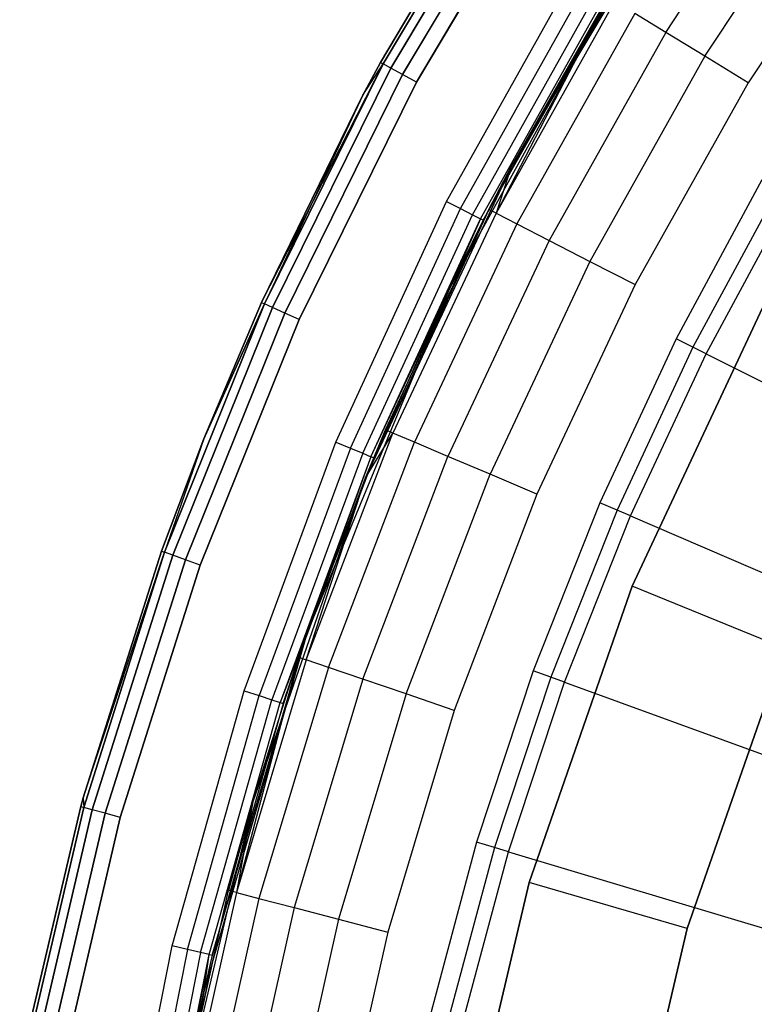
# Model space of a CAD drawing. Extents: x -4.25 to 4.25, y 0.04 to 8.54.
# Tile 15 of 29: x -4.17 to -3.28, y 5.18 to 6.37. Entities that reach past the tile are written whole.
import ezdxf

# ---------------------------------------------------------------- set-up
doc = ezdxf.new("R2010")
doc.units = 0
doc.header["$LTSCALE"] = 2.54
doc.layers.get('0').update_dxf_attribs({"color": 13, "linetype": 'CONTINUOUS'})

# ---------------------------------------------------------------- blocks, each defined once
blk = doc.blocks.new('BOL_STL')
at = {"color": 0}
for p, q in [((-3.5673, 6.6027, 0.112), (-3.7337, 6.3228, 0.112)), ((-3.7337, 6.3228, 6.212), (-3.5673, 6.6027, 6.212)), ((-3.5673, 6.6027, 0.112), (-3.7337, 6.3228, 0.112)), ((-3.7337, 6.3228, 6.212), (-3.5673, 6.6027, 6.212)), ((-3.5641, 6.6006, 0.0929), (-3.7303, 6.321, 0.0929)), ((-3.5641, 6.6006, 0.0929), (-3.7303, 6.321, 0.0929)), ((-3.7303, 6.321, 6.2311), (-3.5641, 6.6006, 6.2311)), ((-3.7303, 6.321, 6.2311), (-3.5641, 6.6006, 6.2311)), ((-3.555, 6.5947, 0.0766), (-3.7208, 6.3158, 0.0766)), ((-3.555, 6.5947, 0.0766), (-3.7208, 6.3158, 0.0766)), ((-3.7208, 6.3158, 6.2474), (-3.555, 6.5947, 6.2474)), ((-3.7208, 6.3158, 6.2474), (-3.555, 6.5947, 6.2474)), ((-3.5414, 6.5859, 0.0658), (-3.7066, 6.3081, 0.0658)), ((-3.5414, 6.5859, 0.0658), (-3.7066, 6.3081, 0.0658)), ((-3.7066, 6.3081, 6.2582), (-3.5414, 6.5859, 6.2582)), ((-3.7066, 6.3081, 6.2582), (-3.5414, 6.5859, 6.2582)), ((-3.6898, 6.2989, 0.062), (-3.5253, 6.5755, 0.062)), ((-3.5253, 6.5755, 6.262), (-3.6898, 6.2989, 6.262)), ((-3.6898, 6.2989, 0.062), (-3.5253, 6.5755, 0.062)), ((-3.5253, 6.5755, 6.262), (-3.6898, 6.2989, 6.262)), ((-3.4292, 6.4472, 0.762), (-3.6489, 6.0497, 0.762)), ((-3.4292, 6.4472, 0.762), (-3.6489, 6.0497, 0.762)), ((-3.6086, 6.1312, 6.212), (-3.4292, 6.4472, 0.762)), ((-3.6086, 6.1312, 6.212), (-3.4292, 6.4472, 0.762)), ((-3.6531, 6.1539, 6.262), (-3.4958, 6.4347, 6.262)), ((-3.6531, 6.1539, 6.262), (-3.4958, 6.4347, 6.262)), ((-3.6361, 6.1452, 6.2582), (-3.4795, 6.4247, 6.2582)), ((-3.6361, 6.1452, 6.2582), (-3.4795, 6.4247, 6.2582)), ((-3.6216, 6.1378, 6.2474), (-3.4657, 6.4163, 6.2474)), ((-3.6216, 6.1378, 6.2474), (-3.4657, 6.4163, 6.2474)), ((-3.612, 6.1329, 6.2311), (-3.4564, 6.4106, 6.2311)), ((-3.612, 6.1329, 6.2311), (-3.4564, 6.4106, 6.2311)), ((-3.4532, 6.4086, 6.212), (-3.6086, 6.1312, 6.212)), ((-3.4532, 6.4086, 6.212), (-3.6086, 6.1312, 6.212)), ((-3.8781, 6.031, 0.112), (-3.7303, 6.321, 0.0929)), ((-3.8781, 6.031, 0.112), (-3.7303, 6.321, 0.0929)), ((-3.7303, 6.321, 0.0929), (-3.8747, 6.0295, 0.0929)), ((-3.7303, 6.321, 0.0929), (-3.8747, 6.0295, 0.0929)), ((-3.8747, 6.0295, 6.2311), (-3.7303, 6.321, 6.2311)), ((-3.8747, 6.0295, 6.2311), (-3.7303, 6.321, 6.2311)), ((-3.7337, 6.3228, 0.112), (-3.7549, 6.2832, 0.112)), ((-3.7549, 6.2832, 6.212), (-3.7337, 6.3228, 6.212)), ((-3.7337, 6.3228, 0.112), (-3.7549, 6.2832, 0.112)), ((-3.7549, 6.2832, 6.212), (-3.7337, 6.3228, 6.212)), ((-3.7549, 6.2832, 0.112), (-3.7303, 6.321, 0.0929)), ((-3.7549, 6.2832, 0.112), (-3.7303, 6.321, 0.0929)), ((-3.7549, 6.2832, 6.212), (-3.7303, 6.321, 6.2311)), ((-3.7549, 6.2832, 6.212), (-3.7303, 6.321, 6.2311)), ((-3.7337, 6.3228, 0.112), (-3.7337, 6.3228, 6.212)), ((-3.7337, 6.3228, 0.112), (-3.7337, 6.3228, 6.212)), ((-3.7337, 6.3228, 0.112), (-3.7303, 6.321, 0.0929)), ((-3.7337, 6.3228, 0.112), (-3.7303, 6.321, 0.0929)), ((-3.7337, 6.3228, 6.212), (-3.7303, 6.321, 6.2311)), ((-3.7337, 6.3228, 6.212), (-3.7303, 6.321, 6.2311)), ((-3.7208, 6.3158, 0.0766), (-3.7303, 6.321, 0.0929)), ((-3.7208, 6.3158, 0.0766), (-3.7303, 6.321, 0.0929)), ((-3.7208, 6.3158, 6.2474), (-3.7303, 6.321, 6.2311)), ((-3.7208, 6.3158, 6.2474), (-3.7303, 6.321, 6.2311)), ((-3.7208, 6.3158, 0.0766), (-3.8648, 6.0251, 0.0766)), ((-3.7208, 6.3158, 0.0766), (-3.8648, 6.0251, 0.0766)), ((-3.8648, 6.0251, 6.2474), (-3.7208, 6.3158, 6.2474)), ((-3.8648, 6.0251, 6.2474), (-3.7208, 6.3158, 6.2474)), ((-3.7066, 6.3081, 0.0658), (-3.85, 6.0184, 0.0658)), ((-3.7066, 6.3081, 0.0658), (-3.85, 6.0184, 0.0658)), ((-3.85, 6.0184, 6.2582), (-3.7066, 6.3081, 6.2582)), ((-3.85, 6.0184, 6.2582), (-3.7066, 6.3081, 6.2582)), ((-3.7066, 6.3081, 0.0658), (-3.7208, 6.3158, 0.0766)), ((-3.7066, 6.3081, 0.0658), (-3.7208, 6.3158, 0.0766)), ((-3.7066, 6.3081, 6.2582), (-3.7208, 6.3158, 6.2474)), ((-3.7066, 6.3081, 6.2582), (-3.7208, 6.3158, 6.2474)), ((-3.6898, 6.2989, 0.062), (-3.7066, 6.3081, 0.0658)), ((-3.6898, 6.2989, 0.062), (-3.7066, 6.3081, 0.0658)), ((-3.6898, 6.2989, 6.262), (-3.7066, 6.3081, 6.2582)), ((-3.6898, 6.2989, 6.262), (-3.7066, 6.3081, 6.2582)), ((-3.8325, 6.0106, 0.062), (-3.6898, 6.2989, 0.062)), ((-3.6898, 6.2989, 6.262), (-3.8325, 6.0106, 6.262)), ((-3.8325, 6.0106, 0.062), (-3.6898, 6.2989, 0.062)), ((-3.6898, 6.2989, 6.262), (-3.8325, 6.0106, 6.262)), ((-3.7549, 6.2832, 0.112), (-3.8781, 6.031, 0.112)), ((-3.8781, 6.031, 6.212), (-3.7549, 6.2832, 6.212)), ((-3.7549, 6.2832, 0.112), (-3.8781, 6.031, 0.112)), ((-3.8781, 6.031, 6.212), (-3.7549, 6.2832, 6.212)), ((-3.7549, 6.2832, 6.212), (-3.8747, 6.0295, 6.2311)), ((-3.7549, 6.2832, 6.212), (-3.8747, 6.0295, 6.2311)), ((-3.7549, 6.2832, 0.112), (-3.7549, 6.2832, 6.212)), ((-3.7549, 6.2832, 0.112), (-3.7549, 6.2832, 6.212)), ((-3.2697, 6.1802, 0.062), (-3.3739, 5.9869, 0.062)), ((-3.2697, 6.1802, 0.062), (-3.3739, 5.9869, 0.062)), ((-3.25, 6.1689, 0.0675), (-3.3536, 5.9767, 0.0675)), ((-3.25, 6.1689, 0.0675), (-3.3536, 5.9767, 0.0675)), ((-3.7879, 5.8615, 6.262), (-3.6531, 6.1539, 6.262)), ((-3.7879, 5.8615, 6.262), (-3.6531, 6.1539, 6.262)), ((-3.6531, 6.1539, 6.262), (-3.6361, 6.1452, 6.2582)), ((-3.6531, 6.1539, 6.262), (-3.6361, 6.1452, 6.2582)), ((-3.3377, 5.9688, 0.0826), (-3.2346, 6.16, 0.0826)), ((-3.3377, 5.9688, 0.0826), (-3.2346, 6.16, 0.0826)), ((-3.7702, 5.8542, 6.2582), (-3.6361, 6.1452, 6.2582)), ((-3.7702, 5.8542, 6.2582), (-3.6361, 6.1452, 6.2582)), ((-3.7552, 5.848, 6.2474), (-3.6216, 6.1378, 6.2474)), ((-3.7552, 5.848, 6.2474), (-3.6216, 6.1378, 6.2474)), ((-3.6361, 6.1452, 6.2582), (-3.6216, 6.1378, 6.2474)), ((-3.6361, 6.1452, 6.2582), (-3.6216, 6.1378, 6.2474)), ((-3.6216, 6.1378, 6.2474), (-3.612, 6.1329, 6.2311)), ((-3.6216, 6.1378, 6.2474), (-3.612, 6.1329, 6.2311)), ((-3.7452, 5.8438, 6.2311), (-3.612, 6.1329, 6.2311)), ((-3.7452, 5.8438, 6.2311), (-3.612, 6.1329, 6.2311)), ((-3.612, 6.1329, 6.2311), (-3.6489, 6.0497, 6.212)), ((-3.612, 6.1329, 6.2311), (-3.6489, 6.0497, 6.212)), ((-3.6086, 6.1312, 6.212), (-3.6489, 6.0497, 0.762)), ((-3.6086, 6.1312, 6.212), (-3.6489, 6.0497, 0.762)), ((-3.6086, 6.1312, 6.212), (-3.6489, 6.0497, 6.212)), ((-3.6086, 6.1312, 6.212), (-3.6489, 6.0497, 6.212)), ((-3.6086, 6.1312, 6.212), (-3.612, 6.1329, 6.2311)), ((-3.6086, 6.1312, 6.212), (-3.612, 6.1329, 6.2311)), ((-3.6489, 6.0497, 0.762), (-3.8227, 5.6301, 0.762)), ((-3.6489, 6.0497, 0.762), (-3.8227, 5.6301, 0.762)), ((-3.7452, 5.8438, 6.2311), (-3.6489, 6.0497, 6.212)), ((-3.7452, 5.8438, 6.2311), (-3.6489, 6.0497, 6.212)), ((-3.6489, 6.0497, 0.762), (-3.7417, 5.8424, 6.212)), ((-3.6489, 6.0497, 0.762), (-3.7417, 5.8424, 6.212)), ((-3.6489, 6.0497, 6.212), (-3.7417, 5.8424, 6.212)), ((-3.6489, 6.0497, 6.212), (-3.7417, 5.8424, 6.212)), ((-3.6489, 6.0497, 0.762), (-3.6489, 6.0497, 6.212)), ((-3.6489, 6.0497, 0.762), (-3.6489, 6.0497, 6.212)), ((-3.8781, 6.031, 0.112), (-3.9482, 5.8656, 0.112)), ((-3.9482, 5.8656, 6.212), (-3.8781, 6.031, 6.212)), ((-3.8781, 6.031, 0.112), (-3.9482, 5.8656, 0.112)), ((-3.9482, 5.8656, 6.212), (-3.8781, 6.031, 6.212)), ((-3.8781, 6.031, 0.112), (-3.8781, 6.031, 6.212)), ((-3.8781, 6.031, 0.112), (-3.8781, 6.031, 6.212)), ((-3.8781, 6.031, 0.112), (-3.8747, 6.0295, 0.0929)), ((-3.8781, 6.031, 0.112), (-3.8747, 6.0295, 0.0929)), ((-3.8781, 6.031, 6.212), (-3.8747, 6.0295, 6.2311)), ((-3.8781, 6.031, 6.212), (-3.8747, 6.0295, 6.2311)), ((-3.2659, 6.0314, 1.4377), (-3.4274, 5.6864, 1.4377)), ((-3.4274, 5.6864, 3.0377), (-3.2659, 6.0314, 3.0377)), ((-3.4274, 5.6864, 3.0377), (-3.2659, 6.0314, 3.0377)), ((-3.2659, 6.0314, 1.4377), (-3.4274, 5.6864, 1.4377)), ((-3.8747, 6.0295, 0.0929), (-3.9963, 5.7278, 0.0929)), ((-3.8747, 6.0295, 0.0929), (-3.9963, 5.7278, 0.0929)), ((-3.9963, 5.7278, 6.2311), (-3.8747, 6.0295, 6.2311)), ((-3.9963, 5.7278, 6.2311), (-3.8747, 6.0295, 6.2311)), ((-3.8648, 6.0251, 0.0766), (-3.9861, 5.7241, 0.0766)), ((-3.8648, 6.0251, 0.0766), (-3.9861, 5.7241, 0.0766)), ((-3.9861, 5.7241, 6.2474), (-3.8648, 6.0251, 6.2474)), ((-3.9861, 5.7241, 6.2474), (-3.8648, 6.0251, 6.2474)), ((-3.85, 6.0184, 0.0658), (-3.9708, 5.7186, 0.0658)), ((-3.85, 6.0184, 0.0658), (-3.9708, 5.7186, 0.0658)), ((-3.9708, 5.7186, 6.2582), (-3.85, 6.0184, 6.2582)), ((-3.9708, 5.7186, 6.2582), (-3.85, 6.0184, 6.2582)), ((-3.9482, 5.8656, 0.112), (-3.8747, 6.0295, 0.0929)), ((-3.9482, 5.8656, 0.112), (-3.8747, 6.0295, 0.0929)), ((-3.8747, 6.0295, 6.2311), (-3.9482, 5.8656, 6.212)), ((-3.8747, 6.0295, 6.2311), (-3.9482, 5.8656, 6.212)), ((-3.8648, 6.0251, 0.0766), (-3.8747, 6.0295, 0.0929)), ((-3.8648, 6.0251, 0.0766), (-3.8747, 6.0295, 0.0929)), ((-3.8648, 6.0251, 6.2474), (-3.8747, 6.0295, 6.2311)), ((-3.8648, 6.0251, 6.2474), (-3.8747, 6.0295, 6.2311)), ((-3.85, 6.0184, 0.0658), (-3.8648, 6.0251, 0.0766)), ((-3.85, 6.0184, 0.0658), (-3.8648, 6.0251, 0.0766)), ((-3.85, 6.0184, 6.2582), (-3.8648, 6.0251, 6.2474)), ((-3.85, 6.0184, 6.2582), (-3.8648, 6.0251, 6.2474)), ((-3.8325, 6.0106, 0.062), (-3.85, 6.0184, 0.0658)), ((-3.8325, 6.0106, 0.062), (-3.85, 6.0184, 0.0658)), ((-3.8325, 6.0106, 6.262), (-3.85, 6.0184, 6.2582)), ((-3.8325, 6.0106, 6.262), (-3.85, 6.0184, 6.2582)), ((-3.9528, 5.7122, 0.062), (-3.8325, 6.0106, 0.062)), ((-3.8325, 6.0106, 6.262), (-3.9528, 5.7122, 6.262)), ((-3.9528, 5.7122, 0.062), (-3.8325, 6.0106, 0.062)), ((-3.8325, 6.0106, 6.262), (-3.9528, 5.7122, 6.262)), ((-3.3739, 5.9869, 0.062), (-3.4667, 5.7879, 0.062)), ((-3.3739, 5.9869, 0.062), (-3.4667, 5.7879, 0.062)), ((-3.3536, 5.9767, 0.0675), (-3.3739, 5.9869, 0.062)), ((-3.3536, 5.9767, 0.0675), (-3.3739, 5.9869, 0.062)), ((-3.3536, 5.9767, 0.0675), (-3.4459, 5.7789, 0.0675)), ((-3.3536, 5.9767, 0.0675), (-3.4459, 5.7789, 0.0675)), ((-3.3377, 5.9688, 0.0826), (-3.3536, 5.9767, 0.0675)), ((-3.3377, 5.9688, 0.0826), (-3.3536, 5.9767, 0.0675)), ((-3.4296, 5.7719, 0.0826), (-3.3377, 5.9688, 0.0826)), ((-3.4296, 5.7719, 0.0826), (-3.3377, 5.9688, 0.0826)), ((-3.3377, 5.9688, 0.0826), (-2.9382, 5.7681, 0.6989)), ((-3.3377, 5.9688, 0.0826), (-2.9382, 5.7681, 0.6989)), ((-3.9482, 5.8656, 0.112), (-3.9998, 5.7291, 0.112)), ((-3.9998, 5.7291, 6.212), (-3.9482, 5.8656, 6.212)), ((-3.9482, 5.8656, 0.112), (-3.9998, 5.7291, 0.112)), ((-3.9998, 5.7291, 6.212), (-3.9482, 5.8656, 6.212)), ((-3.9482, 5.8656, 0.112), (-3.9963, 5.7278, 0.0929)), ((-3.9482, 5.8656, 0.112), (-3.9963, 5.7278, 0.0929)), ((-3.9482, 5.8656, 6.212), (-3.9963, 5.7278, 6.2311)), ((-3.9482, 5.8656, 6.212), (-3.9963, 5.7278, 6.2311)), ((-3.9482, 5.8656, 0.112), (-3.9482, 5.8656, 6.212)), ((-3.9482, 5.8656, 0.112), (-3.9482, 5.8656, 6.212)), ((-3.8993, 5.5595, 6.262), (-3.7879, 5.8615, 6.262)), ((-3.8993, 5.5595, 6.262), (-3.7879, 5.8615, 6.262)), ((-3.7702, 5.8542, 6.2582), (-3.8811, 5.5536, 6.2582)), ((-3.7702, 5.8542, 6.2582), (-3.8811, 5.5536, 6.2582)), ((-3.7879, 5.8615, 6.262), (-3.7702, 5.8542, 6.2582)), ((-3.7879, 5.8615, 6.262), (-3.7702, 5.8542, 6.2582)), ((-3.7702, 5.8542, 6.2582), (-3.7552, 5.848, 6.2474)), ((-3.7702, 5.8542, 6.2582), (-3.7552, 5.848, 6.2474)), ((-3.7552, 5.848, 6.2474), (-3.8657, 5.5485, 6.2474)), ((-3.7552, 5.848, 6.2474), (-3.8657, 5.5485, 6.2474)), ((-3.7452, 5.8438, 6.2311), (-3.8554, 5.5452, 6.2311)), ((-3.7452, 5.8438, 6.2311), (-3.8554, 5.5452, 6.2311)), ((-3.7452, 5.8438, 6.2311), (-3.8227, 5.6301, 6.212)), ((-3.7452, 5.8438, 6.2311), (-3.8227, 5.6301, 6.212)), ((-3.8227, 5.6301, 0.762), (-3.7417, 5.8424, 6.212)), ((-3.7417, 5.8424, 6.212), (-3.8227, 5.6301, 6.212)), ((-3.8227, 5.6301, 0.762), (-3.7417, 5.8424, 6.212)), ((-3.7417, 5.8424, 6.212), (-3.8227, 5.6301, 6.212)), ((-3.7552, 5.848, 6.2474), (-3.7452, 5.8438, 6.2311)), ((-3.7552, 5.848, 6.2474), (-3.7452, 5.8438, 6.2311)), ((-3.7417, 5.8424, 6.212), (-3.7452, 5.8438, 6.2311)), ((-3.7417, 5.8424, 6.212), (-3.7452, 5.8438, 6.2311)), ((-3.4667, 5.7879, 0.062), (-3.5478, 5.5838, 0.062)), ((-3.4667, 5.7879, 0.062), (-3.5478, 5.5838, 0.062)), ((-3.4459, 5.7789, 0.0675), (-3.5265, 5.576, 0.0675)), ((-3.4459, 5.7789, 0.0675), (-3.5265, 5.576, 0.0675)), ((-3.4459, 5.7789, 0.0675), (-3.4667, 5.7879, 0.062)), ((-3.4459, 5.7789, 0.0675), (-3.4667, 5.7879, 0.062)), ((-3.4296, 5.7719, 0.0826), (-3.4459, 5.7789, 0.0675)), ((-3.4296, 5.7719, 0.0826), (-3.4459, 5.7789, 0.0675)), ((-3.5098, 5.57, 0.0826), (-3.4296, 5.7719, 0.0826)), ((-3.5098, 5.57, 0.0826), (-3.4296, 5.7719, 0.0826)), ((-3.4296, 5.7719, 0.0826), (-3.019, 5.5948, 0.6989)), ((-3.4296, 5.7719, 0.0826), (-3.019, 5.5948, 0.6989)), ((-3.9998, 5.7291, 0.112), (-4.0951, 5.4295, 0.112)), ((-4.0951, 5.4295, 6.212), (-3.9998, 5.7291, 6.212)), ((-3.9998, 5.7291, 0.112), (-4.0951, 5.4295, 0.112)), ((-4.0951, 5.4295, 6.212), (-3.9998, 5.7291, 6.212)), ((-4.0951, 5.4295, 0.112), (-3.9963, 5.7278, 0.0929)), ((-4.0951, 5.4295, 0.112), (-3.9963, 5.7278, 0.0929)), ((-4.0951, 5.4295, 6.212), (-3.9963, 5.7278, 6.2311)), ((-4.0951, 5.4295, 6.212), (-3.9963, 5.7278, 6.2311)), ((-3.9963, 5.7278, 0.0929), (-4.0944, 5.4177, 0.0929)), ((-3.9963, 5.7278, 0.0929), (-4.0944, 5.4177, 0.0929)), ((-4.0944, 5.4177, 6.2311), (-3.9963, 5.7278, 6.2311)), ((-4.0944, 5.4177, 6.2311), (-3.9963, 5.7278, 6.2311)), ((-3.9861, 5.7241, 0.0766), (-4.084, 5.4148, 0.0766)), ((-3.9861, 5.7241, 0.0766), (-4.084, 5.4148, 0.0766)), ((-4.084, 5.4148, 6.2474), (-3.9861, 5.7241, 6.2474)), ((-4.084, 5.4148, 6.2474), (-3.9861, 5.7241, 6.2474)), ((-3.9708, 5.7186, 0.0658), (-4.0683, 5.4105, 0.0658)), ((-3.9708, 5.7186, 0.0658), (-4.0683, 5.4105, 0.0658)), ((-4.0683, 5.4105, 6.2582), (-3.9708, 5.7186, 6.2582)), ((-4.0683, 5.4105, 6.2582), (-3.9708, 5.7186, 6.2582)), ((-3.9998, 5.7291, 0.112), (-3.9998, 5.7291, 6.212)), ((-3.9998, 5.7291, 0.112), (-3.9998, 5.7291, 6.212)), ((-3.9998, 5.7291, 0.112), (-3.9963, 5.7278, 0.0929)), ((-3.9998, 5.7291, 0.112), (-3.9963, 5.7278, 0.0929)), ((-3.9998, 5.7291, 6.212), (-3.9963, 5.7278, 6.2311)), ((-3.9998, 5.7291, 6.212), (-3.9963, 5.7278, 6.2311)), ((-3.9861, 5.7241, 0.0766), (-3.9963, 5.7278, 0.0929)), ((-3.9861, 5.7241, 0.0766), (-3.9963, 5.7278, 0.0929)), ((-3.9861, 5.7241, 6.2474), (-3.9963, 5.7278, 6.2311)), ((-3.9861, 5.7241, 6.2474), (-3.9963, 5.7278, 6.2311)), ((-3.9708, 5.7186, 0.0658), (-3.9861, 5.7241, 0.0766)), ((-3.9708, 5.7186, 0.0658), (-3.9861, 5.7241, 0.0766)), ((-3.9708, 5.7186, 6.2582), (-3.9861, 5.7241, 6.2474)), ((-3.9708, 5.7186, 6.2582), (-3.9861, 5.7241, 6.2474)), ((-3.9528, 5.7122, 0.062), (-3.9708, 5.7186, 0.0658)), ((-3.9528, 5.7122, 0.062), (-3.9708, 5.7186, 0.0658)), ((-3.9528, 5.7122, 6.262), (-3.9708, 5.7186, 6.2582)), ((-3.9528, 5.7122, 6.262), (-3.9708, 5.7186, 6.2582)), ((-4.0499, 5.4054, 0.062), (-3.9528, 5.7122, 0.062)), ((-3.9528, 5.7122, 6.262), (-4.0499, 5.4054, 6.262)), ((-4.0499, 5.4054, 0.062), (-3.9528, 5.7122, 0.062)), ((-3.9528, 5.7122, 6.262), (-4.0499, 5.4054, 6.262)), ((-3.4274, 5.6864, 1.4377), (-3.5526, 5.3266, 1.4377)), ((-3.5526, 5.3266, 3.0377), (-3.4274, 5.6864, 3.0377)), ((-3.5526, 5.3266, 3.0377), (-3.4274, 5.6864, 3.0377)), ((-3.4274, 5.6864, 1.4377), (-3.5526, 5.3266, 1.4377)), ((-3.4274, 5.6864, 1.4377), (-3.4274, 5.6864, 3.0377)), ((-3.4274, 5.6864, 1.4377), (-3.4274, 5.6864, 3.0377)), ((-3.2421, 5.611, 1.2377), (-3.4274, 5.6864, 1.4377)), ((-3.2421, 5.611, 1.2377), (-3.4274, 5.6864, 1.4377)), ((-3.8227, 5.6301, 0.762), (-3.9485, 5.1937, 0.762)), ((-3.8227, 5.6301, 0.762), (-3.9485, 5.1937, 0.762)), ((-3.9381, 5.238, 6.212), (-3.8227, 5.6301, 0.762)), ((-3.9381, 5.238, 6.212), (-3.8227, 5.6301, 0.762)), ((-3.8227, 5.6301, 6.212), (-3.8554, 5.5452, 6.2311)), ((-3.8227, 5.6301, 6.212), (-3.8554, 5.5452, 6.2311)), ((-3.8227, 5.6301, 6.212), (-3.8518, 5.544, 6.212)), ((-3.8518, 5.544, 6.212), (-3.8227, 5.6301, 0.762)), ((-3.8518, 5.544, 6.212), (-3.8227, 5.6301, 0.762)), ((-3.8227, 5.6301, 6.212), (-3.8518, 5.544, 6.212)), ((-3.8227, 5.6301, 6.212), (-3.8227, 5.6301, 0.762)), ((-3.8227, 5.6301, 6.212), (-3.8227, 5.6301, 0.762)), ((-3.3605, 5.2707, 1.2377), (-3.2421, 5.611, 1.2377)), ((-3.3605, 5.2707, 1.2377), (-3.2421, 5.611, 1.2377)), ((-3.3605, 5.2707, 0.962), (-3.2421, 5.611, 0.962)), ((-3.2421, 5.611, 0.762), (-3.3605, 5.2707, 0.762)), ((-3.3605, 5.2707, 0.962), (-3.2421, 5.611, 0.962)), ((-3.2421, 5.611, 0.762), (-3.3605, 5.2707, 0.762)), ((-3.5478, 5.5838, 0.062), (-3.6169, 5.3753, 0.062)), ((-3.5478, 5.5838, 0.062), (-3.6169, 5.3753, 0.062)), ((-3.5265, 5.576, 0.0675), (-3.5951, 5.3688, 0.0675)), ((-3.5265, 5.576, 0.0675), (-3.5951, 5.3688, 0.0675)), ((-3.5265, 5.576, 0.0675), (-3.5478, 5.5838, 0.062)), ((-3.5265, 5.576, 0.0675), (-3.5478, 5.5838, 0.062)), ((-3.5098, 5.57, 0.0826), (-3.5265, 5.576, 0.0675)), ((-3.5098, 5.57, 0.0826), (-3.5265, 5.576, 0.0675)), ((-3.5781, 5.3637, 0.0826), (-3.5098, 5.57, 0.0826)), ((-3.5781, 5.3637, 0.0826), (-3.5098, 5.57, 0.0826)), ((-3.5098, 5.57, 0.0826), (-3.0896, 5.417, 0.6989)), ((-3.5098, 5.57, 0.0826), (-3.0896, 5.417, 0.6989)), ((-3.9867, 5.2496, 6.262), (-3.8993, 5.5595, 6.262)), ((-3.9867, 5.2496, 6.262), (-3.8993, 5.5595, 6.262)), ((-3.9681, 5.2452, 6.2582), (-3.8811, 5.5536, 6.2582)), ((-3.9681, 5.2452, 6.2582), (-3.8811, 5.5536, 6.2582)), ((-3.8993, 5.5595, 6.262), (-3.8811, 5.5536, 6.2582)), ((-3.8993, 5.5595, 6.262), (-3.8811, 5.5536, 6.2582)), ((-3.8811, 5.5536, 6.2582), (-3.8657, 5.5485, 6.2474)), ((-3.8811, 5.5536, 6.2582), (-3.8657, 5.5485, 6.2474)), ((-3.9523, 5.2414, 6.2474), (-3.8657, 5.5485, 6.2474)), ((-3.9523, 5.2414, 6.2474), (-3.8657, 5.5485, 6.2474)), ((-3.9418, 5.2388, 6.2311), (-3.8554, 5.5452, 6.2311)), ((-3.9418, 5.2388, 6.2311), (-3.8554, 5.5452, 6.2311)), ((-3.8518, 5.544, 6.212), (-3.9381, 5.238, 6.212)), ((-3.8518, 5.544, 6.212), (-3.9381, 5.238, 6.212)), ((-3.8657, 5.5485, 6.2474), (-3.8554, 5.5452, 6.2311)), ((-3.8657, 5.5485, 6.2474), (-3.8554, 5.5452, 6.2311)), ((-3.8554, 5.5452, 6.2311), (-3.8518, 5.544, 6.212)), ((-3.8554, 5.5452, 6.2311), (-3.8518, 5.544, 6.212)), ((-4.0951, 5.4295, 0.112), (-4.0981, 5.4187, 0.112)), ((-4.0981, 5.4187, 6.212), (-4.0951, 5.4295, 6.212)), ((-4.0951, 5.4295, 0.112), (-4.0981, 5.4187, 0.112)), ((-4.0981, 5.4187, 6.212), (-4.0951, 5.4295, 6.212)), ((-4.0951, 5.4295, 0.112), (-4.0951, 5.4295, 6.212)), ((-4.0951, 5.4295, 0.112), (-4.0951, 5.4295, 6.212)), ((-4.0951, 5.4295, 0.112), (-4.0944, 5.4177, 0.0929)), ((-4.0951, 5.4295, 0.112), (-4.0944, 5.4177, 0.0929)), ((-4.0951, 5.4295, 6.212), (-4.0944, 5.4177, 6.2311)), ((-4.0951, 5.4295, 6.212), (-4.0944, 5.4177, 6.2311)), ((-4.0981, 5.4187, 0.112), (-4.1723, 5.1017, 0.112)), ((-4.1723, 5.1017, 6.212), (-4.0981, 5.4187, 6.212)), ((-4.0981, 5.4187, 0.112), (-4.1723, 5.1017, 0.112)), ((-4.1723, 5.1017, 6.212), (-4.0981, 5.4187, 6.212)), ((-4.0944, 5.4177, 0.0929), (-4.1685, 5.1009, 0.0929)), ((-4.0944, 5.4177, 0.0929), (-4.1685, 5.1009, 0.0929)), ((-4.1685, 5.1009, 6.2311), (-4.0944, 5.4177, 6.2311)), ((-4.1685, 5.1009, 6.2311), (-4.0944, 5.4177, 6.2311)), ((-4.084, 5.4148, 0.0766), (-4.1579, 5.0989, 0.0766)), ((-4.084, 5.4148, 0.0766), (-4.1579, 5.0989, 0.0766)), ((-4.1579, 5.0989, 6.2474), (-4.084, 5.4148, 6.2474)), ((-4.1579, 5.0989, 6.2474), (-4.084, 5.4148, 6.2474)), ((-4.0683, 5.4105, 0.0658), (-4.142, 5.0958, 0.0658)), ((-4.0683, 5.4105, 0.0658), (-4.142, 5.0958, 0.0658)), ((-4.142, 5.0958, 6.2582), (-4.0683, 5.4105, 6.2582)), ((-4.142, 5.0958, 6.2582), (-4.0683, 5.4105, 6.2582)), ((-4.0981, 5.4187, 0.112), (-4.0981, 5.4187, 6.212)), ((-4.0981, 5.4187, 0.112), (-4.0981, 5.4187, 6.212)), ((-4.0981, 5.4187, 0.112), (-4.0944, 5.4177, 0.0929)), ((-4.0981, 5.4187, 0.112), (-4.0944, 5.4177, 0.0929)), ((-4.0981, 5.4187, 6.212), (-4.0944, 5.4177, 6.2311)), ((-4.0981, 5.4187, 6.212), (-4.0944, 5.4177, 6.2311)), ((-4.084, 5.4148, 0.0766), (-4.0944, 5.4177, 0.0929)), ((-4.084, 5.4148, 0.0766), (-4.0944, 5.4177, 0.0929)), ((-4.084, 5.4148, 6.2474), (-4.0944, 5.4177, 6.2311)), ((-4.084, 5.4148, 6.2474), (-4.0944, 5.4177, 6.2311)), ((-4.0683, 5.4105, 0.0658), (-4.084, 5.4148, 0.0766)), ((-4.0683, 5.4105, 0.0658), (-4.084, 5.4148, 0.0766)), ((-4.0683, 5.4105, 6.2582), (-4.084, 5.4148, 6.2474)), ((-4.0683, 5.4105, 6.2582), (-4.084, 5.4148, 6.2474)), ((-4.0499, 5.4054, 0.062), (-4.0683, 5.4105, 0.0658)), ((-4.0499, 5.4054, 0.062), (-4.0683, 5.4105, 0.0658)), ((-4.0499, 5.4054, 6.262), (-4.0683, 5.4105, 6.2582)), ((-4.0499, 5.4054, 6.262), (-4.0683, 5.4105, 6.2582)), ((-4.1232, 5.0921, 0.062), (-4.0499, 5.4054, 0.062)), ((-4.0499, 5.4054, 6.262), (-4.1232, 5.0921, 6.262)), ((-4.1232, 5.0921, 0.062), (-4.0499, 5.4054, 0.062)), ((-4.0499, 5.4054, 6.262), (-4.1232, 5.0921, 6.262)), ((-3.6169, 5.3753, 0.062), (-3.6737, 5.1632, 0.062)), ((-3.6169, 5.3753, 0.062), (-3.6737, 5.1632, 0.062)), ((-3.5951, 5.3688, 0.0675), (-3.6169, 5.3753, 0.062)), ((-3.5951, 5.3688, 0.0675), (-3.6169, 5.3753, 0.062)), ((-3.5951, 5.3688, 0.0675), (-3.6516, 5.158, 0.0675)), ((-3.5951, 5.3688, 0.0675), (-3.6516, 5.158, 0.0675)), ((-3.6343, 5.1539, 0.0826), (-3.5781, 5.3637, 0.0826)), ((-3.6343, 5.1539, 0.0826), (-3.5781, 5.3637, 0.0826)), ((-3.5781, 5.3637, 0.0826), (-3.5951, 5.3688, 0.0675)), ((-3.5781, 5.3637, 0.0826), (-3.5951, 5.3688, 0.0675)), ((-3.5781, 5.3637, 0.0826), (-3.1498, 5.2355, 0.6989)), ((-3.5781, 5.3637, 0.0826), (-3.1498, 5.2355, 0.6989)), ((-3.5526, 5.3266, 1.4377), (-3.6401, 4.9558, 1.4377)), ((-3.6401, 4.9558, 3.0377), (-3.5526, 5.3266, 3.0377)), ((-3.6401, 4.9558, 3.0377), (-3.5526, 5.3266, 3.0377)), ((-3.5526, 5.3266, 1.4377), (-3.6401, 4.9558, 1.4377)), ((-3.5526, 5.3266, 1.4377), (-3.5526, 5.3266, 3.0377)), ((-3.5526, 5.3266, 1.4377), (-3.5526, 5.3266, 3.0377)), ((-3.3605, 5.2707, 1.2377), (-3.5526, 5.3266, 1.4377)), ((-3.3605, 5.2707, 1.2377), (-3.5526, 5.3266, 1.4377)), ((-3.4433, 4.92, 1.2377), (-3.3605, 5.2707, 1.2377)), ((-3.4433, 4.92, 1.2377), (-3.3605, 5.2707, 1.2377)), ((-3.4433, 4.92, 0.962), (-3.3605, 5.2707, 0.962)), ((-3.3605, 5.2707, 0.762), (-3.4433, 4.92, 0.762)), ((-3.4433, 4.92, 0.962), (-3.3605, 5.2707, 0.962)), ((-3.3605, 5.2707, 0.762), (-3.4433, 4.92, 0.762)), ((-3.3605, 5.2707, 0.962), (-3.3605, 5.2707, 0.762)), ((-3.3605, 5.2707, 0.962), (-3.3605, 5.2707, 0.762)), ((-4.0495, 4.9339, 6.262), (-3.9867, 5.2496, 6.262)), ((-4.0495, 4.9339, 6.262), (-3.9867, 5.2496, 6.262)), ((-3.9681, 5.2452, 6.2582), (-4.0306, 4.9309, 6.2582)), ((-3.9681, 5.2452, 6.2582), (-4.0306, 4.9309, 6.2582)), ((-3.9523, 5.2414, 6.2474), (-4.0146, 4.9284, 6.2474)), ((-3.9523, 5.2414, 6.2474), (-4.0146, 4.9284, 6.2474)), ((-3.9681, 5.2452, 6.2582), (-3.9867, 5.2496, 6.262)), ((-3.9681, 5.2452, 6.2582), (-3.9867, 5.2496, 6.262)), ((-3.9523, 5.2414, 6.2474), (-3.9681, 5.2452, 6.2582)), ((-3.9523, 5.2414, 6.2474), (-3.9681, 5.2452, 6.2582)), ((-3.9418, 5.2388, 6.2311), (-3.9523, 5.2414, 6.2474)), ((-3.9418, 5.2388, 6.2311), (-3.9523, 5.2414, 6.2474)), ((-4.0039, 4.9267, 6.2311), (-3.9418, 5.2388, 6.2311)), ((-4.0039, 4.9267, 6.2311), (-3.9418, 5.2388, 6.2311)), ((-4.0001, 4.9261, 6.212), (-3.9418, 5.2388, 6.2311)), ((-4.0001, 4.9261, 6.212), (-3.9418, 5.2388, 6.2311)), ((-3.9485, 5.1937, 6.212), (-3.9418, 5.2388, 6.2311)), ((-3.9485, 5.1937, 6.212), (-3.9418, 5.2388, 6.2311)), ((-3.9381, 5.238, 6.212), (-3.9485, 5.1937, 0.762)), ((-3.9381, 5.238, 6.212), (-3.9485, 5.1937, 6.212)), ((-3.9381, 5.238, 6.212), (-3.9485, 5.1937, 0.762)), ((-3.9381, 5.238, 6.212), (-3.9485, 5.1937, 6.212)), ((-3.9418, 5.2388, 6.2311), (-3.9381, 5.238, 6.212)), ((-3.9418, 5.2388, 6.2311), (-3.9381, 5.238, 6.212)), ((-3.9485, 5.1937, 0.762), (-4.0245, 4.746, 0.762)), ((-3.9485, 5.1937, 0.762), (-4.0245, 4.746, 0.762)), ((-3.9485, 5.1937, 6.212), (-4.0001, 4.9261, 6.212)), ((-4.0001, 4.9261, 6.212), (-3.9485, 5.1937, 0.762)), ((-4.0001, 4.9261, 6.212), (-3.9485, 5.1937, 0.762)), ((-3.9485, 5.1937, 6.212), (-4.0001, 4.9261, 6.212)), ((-3.9485, 5.1937, 6.212), (-3.9485, 5.1937, 0.762)), ((-3.9485, 5.1937, 6.212), (-3.9485, 5.1937, 0.762))]:
    blk.add_line(p, q, dxfattribs=at)

msp = doc.modelspace()

# ---------------------------------------------------------------- linework, layer by layer
at = {"color": 0}
for p, q in [((-3.3867, 6.3594, 6.2237), (-3.2268, 6.6011, 6.2237)), ((-3.3867, 6.3594, 6.2237), (-3.2268, 6.6011, 6.2237)), ((-3.3391, 6.3303, 6.2521), (-3.1814, 6.5686, 6.2521)), ((-3.3391, 6.3303, 6.2521), (-3.1814, 6.5686, 6.2521)), ((-3.5748, 6.1959, 6.0619), (-3.3602, 6.5534, 5.8619)), ((-3.5748, 6.1959, 6.0619), (-3.3602, 6.5534, 5.8619)), ((-3.3602, 6.5534, 5.8619), (-3.5748, 6.1959, 5.8619)), ((-3.3602, 6.5534, 5.8619), (-3.5748, 6.1959, 5.8619)), ((-3.1312, 6.5327, 6.2619), (-3.2863, 6.2981, 6.2619)), ((-3.1312, 6.5327, 6.2619), (-3.2863, 6.2981, 6.2619)), ((-3.4571, 6.4023, 6.0619), (-3.5931, 6.1399, 6.1237)), ((-3.4571, 6.4023, 6.0619), (-3.5931, 6.1399, 6.1237)), ((-3.5748, 6.1959, 6.0619), (-3.4571, 6.4023, 6.0619)), ((-3.5748, 6.1959, 6.0619), (-3.4571, 6.4023, 6.0619)), ((-3.4487, 6.3972, 6.1237), (-3.5931, 6.1399, 6.1237)), ((-3.4487, 6.3972, 6.1237), (-3.5931, 6.1399, 6.1237)), ((-3.4244, 6.3824, 6.1794), (-3.5679, 6.1269, 6.1794)), ((-3.4244, 6.3824, 6.1794), (-3.5679, 6.1269, 6.1794)), ((-3.3867, 6.3594, 6.2237), (-3.4244, 6.3824, 6.1794)), ((-3.3867, 6.3594, 6.2237), (-3.4244, 6.3824, 6.1794)), ((-3.3867, 6.3594, 6.2237), (-3.5285, 6.1066, 6.2237)), ((-3.3867, 6.3594, 6.2237), (-3.5285, 6.1066, 6.2237)), ((-3.3391, 6.3303, 6.2521), (-3.3867, 6.3594, 6.2237)), ((-3.3391, 6.3303, 6.2521), (-3.3867, 6.3594, 6.2237)), ((-3.3391, 6.3303, 6.2521), (-3.4789, 6.0811, 6.2521)), ((-3.3391, 6.3303, 6.2521), (-3.4789, 6.0811, 6.2521)), ((-3.2863, 6.2981, 6.2619), (-3.3391, 6.3303, 6.2521)), ((-3.2863, 6.2981, 6.2619), (-3.3391, 6.3303, 6.2521)), ((-3.2863, 6.2981, 6.2619), (-3.424, 6.0529, 6.2619)), ((-3.2863, 6.2981, 6.2619), (-3.424, 6.0529, 6.2619)), ((-3.5748, 6.1959, 5.8619), (-3.7516, 5.8182, 5.8619)), ((-3.5748, 6.1959, 5.8619), (-3.7516, 5.8182, 5.8619)), ((-3.6018, 6.1443, 6.0619), (-3.5748, 6.1959, 6.0619)), ((-3.6018, 6.1443, 6.0619), (-3.5748, 6.1959, 5.8619)), ((-3.6018, 6.1443, 6.0619), (-3.5748, 6.1959, 5.8619)), ((-3.6018, 6.1443, 6.0619), (-3.5748, 6.1959, 6.0619)), ((-3.5748, 6.1959, 6.0619), (-3.5931, 6.1399, 6.1237)), ((-3.5748, 6.1959, 6.0619), (-3.5931, 6.1399, 6.1237)), ((-3.5748, 6.1959, 6.0619), (-3.5748, 6.1959, 5.8619)), ((-3.5748, 6.1959, 6.0619), (-3.5748, 6.1959, 5.8619)), ((-3.6018, 6.1443, 6.0619), (-3.7516, 5.8182, 5.8619)), ((-3.6018, 6.1443, 6.0619), (-3.7516, 5.8182, 5.8619)), ((-3.7274, 5.8765, 6.0619), (-3.6018, 6.1443, 6.0619)), ((-3.7274, 5.8765, 6.0619), (-3.6018, 6.1443, 6.0619)), ((-3.5931, 6.1399, 6.1237), (-3.7184, 5.8726, 6.1237)), ((-3.5931, 6.1399, 6.1237), (-3.7184, 5.8726, 6.1237)), ((-3.5931, 6.1399, 6.1237), (-3.6018, 6.1443, 6.0619)), ((-3.5931, 6.1399, 6.1237), (-3.6018, 6.1443, 6.0619)), ((-3.5931, 6.1399, 6.1237), (-3.5679, 6.1269, 6.1794)), ((-3.5931, 6.1399, 6.1237), (-3.5679, 6.1269, 6.1794)), ((-3.5679, 6.1269, 6.1794), (-3.6922, 5.8615, 6.1794)), ((-3.5679, 6.1269, 6.1794), (-3.6922, 5.8615, 6.1794)), ((-3.5679, 6.1269, 6.1794), (-3.5285, 6.1066, 6.2237)), ((-3.5679, 6.1269, 6.1794), (-3.5285, 6.1066, 6.2237)), ((-3.5285, 6.1066, 6.2237), (-3.6515, 5.8442, 6.2237)), ((-3.5285, 6.1066, 6.2237), (-3.6515, 5.8442, 6.2237)), ((-3.5285, 6.1066, 6.2237), (-3.4789, 6.0811, 6.2521)), ((-3.5285, 6.1066, 6.2237), (-3.4789, 6.0811, 6.2521)), ((-3.4789, 6.0811, 6.2521), (-3.6002, 5.8224, 6.2521)), ((-3.4789, 6.0811, 6.2521), (-3.6002, 5.8224, 6.2521)), ((-3.4789, 6.0811, 6.2521), (-3.424, 6.0529, 6.2619)), ((-3.4789, 6.0811, 6.2521), (-3.424, 6.0529, 6.2619)), ((-3.424, 6.0529, 6.2619), (-3.5433, 5.7983, 6.2619)), ((-3.424, 6.0529, 6.2619), (-3.5433, 5.7983, 6.2619)), ((-3.7516, 5.8182, 6.0619), (-3.7274, 5.8765, 6.0619)), ((-3.7274, 5.8765, 6.0619), (-3.7516, 5.8182, 5.8619)), ((-3.7516, 5.8182, 6.0619), (-3.7274, 5.8765, 6.0619)), ((-3.7274, 5.8765, 6.0619), (-3.7516, 5.8182, 5.8619)), ((-3.7184, 5.8726, 6.1237), (-3.7274, 5.8765, 6.0619)), ((-3.7184, 5.8726, 6.1237), (-3.7274, 5.8765, 6.0619)), ((-3.8238, 5.597, 6.1237), (-3.7184, 5.8726, 6.1237)), ((-3.8238, 5.597, 6.1237), (-3.7184, 5.8726, 6.1237)), ((-3.7516, 5.8182, 6.0619), (-3.7184, 5.8726, 6.1237)), ((-3.7516, 5.8182, 6.0619), (-3.7184, 5.8726, 6.1237)), ((-3.6922, 5.8615, 6.1794), (-3.7184, 5.8726, 6.1237)), ((-3.6922, 5.8615, 6.1794), (-3.7184, 5.8726, 6.1237)), ((-3.7969, 5.5878, 6.1794), (-3.6922, 5.8615, 6.1794)), ((-3.7969, 5.5878, 6.1794), (-3.6922, 5.8615, 6.1794)), ((-3.6515, 5.8442, 6.2237), (-3.6922, 5.8615, 6.1794)), ((-3.6515, 5.8442, 6.2237), (-3.6922, 5.8615, 6.1794)), ((-3.7551, 5.5735, 6.2237), (-3.6515, 5.8442, 6.2237)), ((-3.7551, 5.5735, 6.2237), (-3.6515, 5.8442, 6.2237)), ((-3.6002, 5.8224, 6.2521), (-3.6515, 5.8442, 6.2237)), ((-3.6002, 5.8224, 6.2521), (-3.6515, 5.8442, 6.2237)), ((-3.7516, 5.8182, 5.8619), (-3.8886, 5.4244, 5.8619)), ((-3.7516, 5.8182, 5.8619), (-3.8886, 5.4244, 5.8619)), ((-3.7516, 5.8182, 5.8619), (-3.8331, 5.6002, 6.0619)), ((-3.7516, 5.8182, 5.8619), (-3.8331, 5.6002, 6.0619)), ((-3.8331, 5.6002, 6.0619), (-3.7516, 5.8182, 6.0619)), ((-3.8331, 5.6002, 6.0619), (-3.7516, 5.8182, 6.0619)), ((-3.8238, 5.597, 6.1237), (-3.7516, 5.8182, 6.0619)), ((-3.8238, 5.597, 6.1237), (-3.7516, 5.8182, 6.0619)), ((-3.7516, 5.8182, 5.8619), (-3.7516, 5.8182, 6.0619)), ((-3.7516, 5.8182, 5.8619), (-3.7516, 5.8182, 6.0619)), ((-3.7023, 5.5555, 6.2521), (-3.6002, 5.8224, 6.2521)), ((-3.7023, 5.5555, 6.2521), (-3.6002, 5.8224, 6.2521)), ((-3.5433, 5.7983, 6.2619), (-3.6002, 5.8224, 6.2521)), ((-3.5433, 5.7983, 6.2619), (-3.6002, 5.8224, 6.2521)), ((-3.5433, 5.7983, 6.2619), (-3.6438, 5.5356, 6.2619)), ((-3.5433, 5.7983, 6.2619), (-3.6438, 5.5356, 6.2619)), ((-3.8331, 5.6002, 6.0619), (-3.9088, 5.3144, 6.1237)), ((-3.8331, 5.6002, 6.0619), (-3.9088, 5.3144, 6.1237)), ((-3.8886, 5.4244, 6.0619), (-3.8331, 5.6002, 6.0619)), ((-3.8886, 5.4244, 5.8619), (-3.8331, 5.6002, 6.0619)), ((-3.8886, 5.4244, 6.0619), (-3.8331, 5.6002, 6.0619)), ((-3.8886, 5.4244, 5.8619), (-3.8331, 5.6002, 6.0619)), ((-3.8331, 5.6002, 6.0619), (-3.8238, 5.597, 6.1237)), ((-3.8331, 5.6002, 6.0619), (-3.8238, 5.597, 6.1237)), ((-3.8238, 5.597, 6.1237), (-3.9088, 5.3144, 6.1237)), ((-3.8238, 5.597, 6.1237), (-3.9088, 5.3144, 6.1237)), ((-3.7969, 5.5878, 6.1794), (-3.8814, 5.3072, 6.1794)), ((-3.7969, 5.5878, 6.1794), (-3.8814, 5.3072, 6.1794)), ((-3.7969, 5.5878, 6.1794), (-3.8238, 5.597, 6.1237)), ((-3.7969, 5.5878, 6.1794), (-3.8238, 5.597, 6.1237)), ((-3.7551, 5.5735, 6.2237), (-3.7969, 5.5878, 6.1794)), ((-3.7551, 5.5735, 6.2237), (-3.7969, 5.5878, 6.1794)), ((-3.7551, 5.5735, 6.2237), (-3.8385, 5.296, 6.2237)), ((-3.7551, 5.5735, 6.2237), (-3.8385, 5.296, 6.2237)), ((-3.7023, 5.5555, 6.2521), (-3.7551, 5.5735, 6.2237)), ((-3.7023, 5.5555, 6.2521), (-3.7551, 5.5735, 6.2237)), ((-3.7023, 5.5555, 6.2521), (-3.7846, 5.2819, 6.2521)), ((-3.7023, 5.5555, 6.2521), (-3.7846, 5.2819, 6.2521)), ((-3.6438, 5.5356, 6.2619), (-3.7023, 5.5555, 6.2521)), ((-3.6438, 5.5356, 6.2619), (-3.7023, 5.5555, 6.2521)), ((-3.6438, 5.5356, 6.2619), (-3.7248, 5.2663, 6.2619)), ((-3.6438, 5.5356, 6.2619), (-3.7248, 5.2663, 6.2619)), ((-3.8886, 5.4244, 5.8619), (-3.9844, 5.0186, 5.8619)), ((-3.8886, 5.4244, 5.8619), (-3.9844, 5.0186, 5.8619)), ((-3.9183, 5.3169, 6.0619), (-3.8886, 5.4244, 6.0619)), ((-3.8886, 5.4244, 5.8619), (-3.9183, 5.3169, 6.0619)), ((-3.8886, 5.4244, 5.8619), (-3.9183, 5.3169, 6.0619)), ((-3.9183, 5.3169, 6.0619), (-3.8886, 5.4244, 6.0619)), ((-3.8886, 5.4244, 6.0619), (-3.9088, 5.3144, 6.1237)), ((-3.8886, 5.4244, 6.0619), (-3.9088, 5.3144, 6.1237)), ((-3.8886, 5.4244, 5.8619), (-3.8886, 5.4244, 6.0619)), ((-3.8886, 5.4244, 5.8619), (-3.8886, 5.4244, 6.0619)), ((-3.9844, 5.0186, 5.8619), (-3.9183, 5.3169, 6.0619)), ((-3.9844, 5.0186, 5.8619), (-3.9183, 5.3169, 6.0619)), ((-3.9826, 5.0281, 6.0619), (-3.9183, 5.3169, 6.0619)), ((-3.9826, 5.0281, 6.0619), (-3.9183, 5.3169, 6.0619)), ((-3.9088, 5.3144, 6.1237), (-3.973, 5.0264, 6.1237)), ((-3.9088, 5.3144, 6.1237), (-3.973, 5.0264, 6.1237)), ((-3.9088, 5.3144, 6.1237), (-3.9183, 5.3169, 6.0619)), ((-3.9088, 5.3144, 6.1237), (-3.9183, 5.3169, 6.0619)), ((-3.9088, 5.3144, 6.1237), (-3.8814, 5.3072, 6.1794)), ((-3.9088, 5.3144, 6.1237), (-3.8814, 5.3072, 6.1794)), ((-3.8814, 5.3072, 6.1794), (-3.9451, 5.0212, 6.1794)), ((-3.8814, 5.3072, 6.1794), (-3.9451, 5.0212, 6.1794)), ((-3.8814, 5.3072, 6.1794), (-3.8385, 5.296, 6.2237)), ((-3.8814, 5.3072, 6.1794), (-3.8385, 5.296, 6.2237)), ((-3.8385, 5.296, 6.2237), (-3.9016, 5.0132, 6.2237)), ((-3.8385, 5.296, 6.2237), (-3.9016, 5.0132, 6.2237)), ((-3.8385, 5.296, 6.2237), (-3.7846, 5.2819, 6.2521)), ((-3.8385, 5.296, 6.2237), (-3.7846, 5.2819, 6.2521)), ((-3.7846, 5.2819, 6.2521), (-3.8467, 5.003, 6.2521)), ((-3.7846, 5.2819, 6.2521), (-3.8467, 5.003, 6.2521)), ((-3.7846, 5.2819, 6.2521), (-3.7248, 5.2663, 6.2619)), ((-3.7846, 5.2819, 6.2521), (-3.7248, 5.2663, 6.2619)), ((-3.7248, 5.2663, 6.2619), (-3.786, 4.9918, 6.2619)), ((-3.7248, 5.2663, 6.2619), (-3.786, 4.9918, 6.2619))]:
    msp.add_line(p, q, dxfattribs=at)

# ---------------------------------------------------------------- block references
msp.add_blockref('BOL_STL', (0, 0), dxfattribs=at)

doc.saveas('drawing.dxf')
